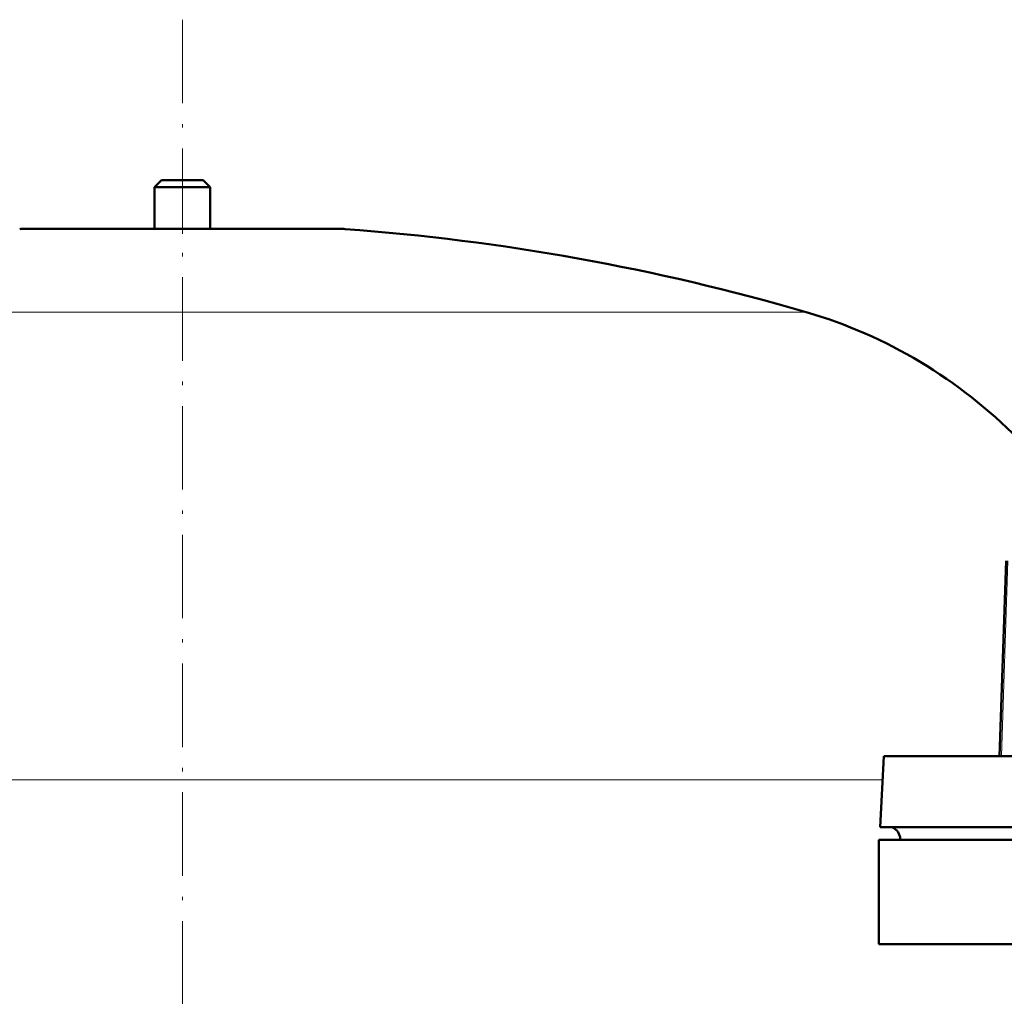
# Model space of a CAD drawing. Extents: x -2073 to 2460, y -1838 to 686.
# Tile 68 of 94: x -127 to 15, y 283 to 423. Entities that reach past the tile are written whole.
import ezdxf

# ---------------------------------------------------------------- set-up
doc = ezdxf.new("R2010")
doc.units = 0
doc.linetypes.add('DASHDOT', pattern=[18.5, 12, -3, 0.5, -3])

msp = doc.modelspace()

# ---------------------------------------------------------------- linework, layer by layer
at = {"color": 7, "linetype": 'DASHDOT', "lineweight": 18}
msp.add_line((-103.43, 423.2), (-103.43, -81.09), dxfattribs=at)
at = {"color": 7, "linetype": 'DASHDOT', "lineweight": 18, "ltscale": 0.210416}
msp.add_line((-103.43, 400.84), (-103.43, 392.42), dxfattribs=at)
at = {"color": 7, "lineweight": 50}
for p, q in [((-106.43, 400.14), (-107.43, 399.14)), ((-107.43, 399.14), (-99.43, 399.14)), ((-107.43, 399.14), (-107.43, 393.14)), ((-106.43, 400.14), (-100.43, 400.14)), ((-99.43, 399.14), (-100.43, 400.14)), ((-99.43, 393.14), (-99.43, 399.14)), ((-126.43, 393.14), (-103.43, 393.14)), ((-107.43, 393.14), (-126.43, 393.14)), ((-103.43, 393.14), (-80.43, 393.14)), ((-80.43, 393.14), (-99.43, 393.14)), ((14.88, 345.44), (13.9, 317.39)), ((-2.71, 317.39), (-3.24, 307.17)), ((-2.71, 317.39), (74.99, 317.39)), ((-3.24, 307.17), (74.74, 307.17)), ((-0.34, 305.39), (-0.34, 305.49)), ((-3.43, 305.39), (146.57, 305.39)), ((-3.43, 305.39), (-3.43, 290.39)), ((-0.34, 305.39), (76.13, 305.39)), ((-3.43, 290.39), (146.57, 290.39))]:
    msp.add_line(p, q, dxfattribs=at)
at = {"color": 7, "lineweight": 18}
for p, q in [((-103.43, 393.13), (-126.8, 393.13)), ((-80.07, 393.13), (-103.43, 393.13)), ((-103.43, 381.18), (-193.03, 381.18)), ((-13.83, 381.18), (-103.43, 381.18)), ((14.18, 317.39), (15.1, 345.44)), ((-103.43, 313.98), (-204, 313.98)), ((-2.89, 313.98), (-103.43, 313.98)), ((-0.34, 305.49), (76.13, 305.49))]:
    msp.add_line(p, q, dxfattribs=at)
at = {"color": 7, "lineweight": 50}
for centre, radius, start, end in [((-126.43, 388.14), 5, 90, 94.1872), ((-80.43, 388.14), 5, 85.8128, 90), ((-103.43, 73.98), 320, 73.7398, 85.8128), ((-33.43, 313.98), 70, 44.4255, 73.7398), ((-2.34, 305.39), 2, 3, 63.135)]:
    msp.add_arc(centre, radius, start, end, dxfattribs=at)

doc.saveas('drawing.dxf')
